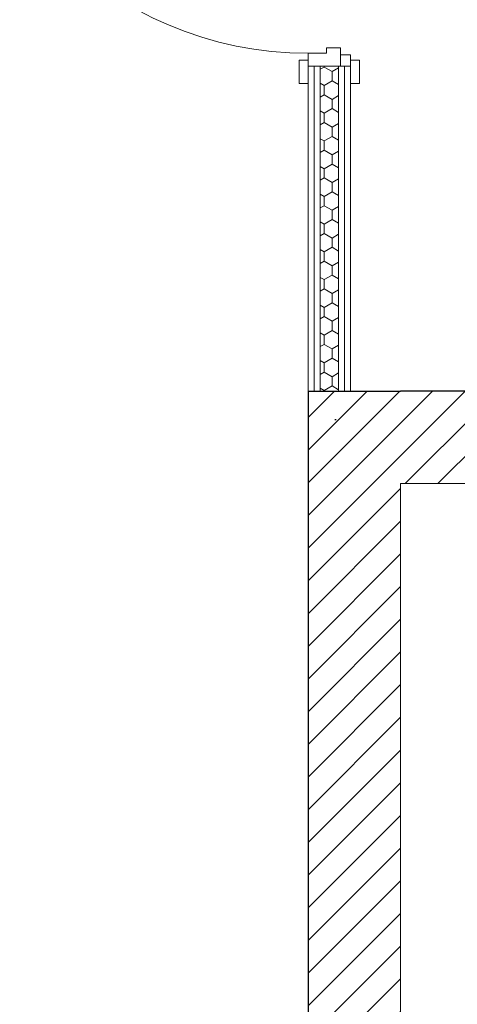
# Model space of a CAD drawing. Header units: millimetres. Extents: x -13157241 to -13144429, y -44179 to -36532.
# Tile 24 of 26: x -13147364 to -13146416, y -42049 to -39918. Entities that reach past the tile are written whole.
import ezdxf

# ---------------------------------------------------------------- set-up
doc = ezdxf.new("R2010")
doc.units = ezdxf.units.MM
doc.header["$MEASUREMENT"] = 0
for name, color, linetype in [('0._RDC (85)_1_0', 7, 'Continuous'), ('0._RDC (85)_1_AAG constr dalles', 7, 'Continuous'), ('0._RDC (85)_1_Portes Archicad', 7, 'Continuous')]:
    doc.layers.add(name, color=color, linetype=linetype)
pattern_1 = [(45, (-12771109.29, 503849.215), (-35.355339, 35.355339), [])]

msp = doc.modelspace()

# ---------------------------------------------------------------- hatches: boundary and pattern name
at = {"layer": '0._RDC (85)_1_0', "linetype": 'Continuous', "lineweight": 0, "true_color": 0x191919}
h = msp.add_hatch(dxfattribs=at)
h.set_pattern_fill('Isolant_styromousse_0001', color=250, style=0, pattern_type=2)
h.set_pattern_definition([(90, (-12771109.288, 503849.215), (-34.6410162, 0), [20, -40]), (90, (-12771126.61, 503879.215), (-34.6410162, 0), [20, -40]), (150, (-12771109.288, 503869.215), (17.320508, 30), [20, -40]), (150, (-12771143.93, 503869.215), (17.320508, 30), [20, -40]), (210, (-12771109.288, 503849.215), (-17.320508, 30), [20, -40]), (210, (-12771143.93, 503849.215), (-17.320508, 30), [20, -40])])
h.paths.add_polyline_path([(-13146713.1, -40722.1), (-13146673.1, -40722.1), (-13146673.1, -40019.1), (-13146713.1, -40019.1)])
h = msp.add_hatch(dxfattribs=at)
h.set_pattern_fill('Brique_1_0001', color=250, style=0, pattern_type=2)
h.set_pattern_definition(pattern_1)
h.paths.add_polyline_path([(-13146539.1, -40722.1), (-13146739.1, -40722.1), (-13146539.1, -40922.1)])
h = msp.add_hatch(dxfattribs=at)
h.set_pattern_fill('Brique_1_0001', color=250, style=0, pattern_type=2)
h.set_pattern_definition(pattern_1)
h.paths.add_polyline_path([(-13146539.1, -40922.1), (-13146739.1, -40722.1), (-13146739.1, -40922.1)])
h = msp.add_hatch(dxfattribs=at)
h.set_pattern_fill('Brique_1_0001', color=250, style=0, pattern_type=2)
h.set_pattern_definition(pattern_1)
h.paths.add_polyline_path([(-13146539.1, -40922.1), (-13144939.1, -40922.1), (-13144939.1, -40722.1), (-13146539.1, -40722.1)])
h = msp.add_hatch(dxfattribs=at)
h.set_pattern_fill('Brique_1_0001', color=250, style=0, pattern_type=2)
h.set_pattern_definition(pattern_1)
h.paths.add_polyline_path([(-13146539.1, -42722.1), (-13146539.1, -40922.1), (-13146739.1, -40922.1), (-13146739.1, -42722.1)])

# ---------------------------------------------------------------- linework, layer by layer
at = {"layer": '0._RDC (85)_1_0', "color": 7, "linetype": 'Continuous', "lineweight": 5}
for p, q in [((-13146739.1, -40019.1), (-13146739.1, -40056.1)), ((-13146726.1, -40019.1), (-13146726.1, -40722.1)), ((-13146713.1, -40019.1), (-13146713.1, -40722.1)), ((-13146673.1, -40019.1), (-13146673.1, -40722.1)), ((-13146660.1, -40019.1), (-13146660.1, -40722.1)), ((-13146647.1, -40019.1), (-13146647.1, -40056.1))]:
    msp.add_line(p, q, dxfattribs=at)
at = {"layer": '0._RDC (85)_1_0', "color": 7, "linetype": 'Continuous', "lineweight": 30}
msp.add_line((-13146681.5, -40783.4), (-13146678, -40783.4), dxfattribs=at)
at = {"layer": '0._RDC (85)_1_0', "color": 7, "linetype": 'Continuous', "lineweight": 5, "flags": 128}
for points in [[(-13146739.1, -40019.1), (-13146739.1, -40722.1)], [(-13146647.1, -40722.1), (-13146647.1, -40019.1)]]:
    msp.add_lwpolyline(points, dxfattribs=at)
at = {"layer": '0._RDC (85)_1_0', "color": 7, "linetype": 'Continuous', "lineweight": 30, "flags": 128}
for points in [[(-13146739.1, -40722.1), (-13146539.1, -40722.1)], [(-13146739.1, -40722.1), (-13146739.1, -42722.1)], [(-13144939.1, -40722.1), (-13146539.1, -40722.1)]]:
    msp.add_lwpolyline(points, dxfattribs=at)
at = {"layer": '0._RDC (85)_1_0', "color": 250, "linetype": 'Continuous', "lineweight": 0, "true_color": 0x191919, "flags": 128}
for points in [[(-13146539.1, -42722.1), (-13146539.1, -40922.1)], [(-13146539.1, -40922.1), (-13144939.1, -40922.1)]]:
    msp.add_lwpolyline(points, dxfattribs=at)
at = {"layer": '0._RDC (85)_1_AAG constr dalles', "color": 250, "linetype": 'Continuous', "lineweight": 0, "true_color": 0x191919, "flags": 128}
for points in [[(-13156731.4, -38722.1), (-13156731.4, -42722.1), (-13146739.1, -42722.1), (-13146739.1, -40722.1), (-13144939.1, -40722.1), (-13144939.1, -38722.1)], [(-13144939.1, -38722.1), (-13144939.1, -40722.1), (-13146739.1, -40722.1), (-13146739.1, -42722.1), (-13151228, -42722.1), (-13151228, -42922.1), (-13153728, -42922.1), (-13153728, -42722.1), (-13156731.4, -42722.1), (-13156731.4, -38722.1)]]:
    msp.add_lwpolyline(points, close=True, dxfattribs=at)
msp.add_lwpolyline([(-13144428.6, -42922.1), (-13144939.1, -42922.1), (-13144939.1, -40922.1), (-13146539.1, -40922.1), (-13146539.1, -42922.1), (-13156731.4, -42922.1), (-13156731.4, -44178.7)], dxfattribs=at)
at = {"layer": '0._RDC (85)_1_Portes Archicad', "color": 250, "linetype": 'Continuous', "lineweight": 0, "true_color": 0x191919}
for p, q in [((-13146669.1, -39979.1), (-13146699.1, -39979.1)), ((-13146699.1, -39979.1), (-13146699.1, -39991.1)), ((-13146669.1, -40019.1), (-13146669.1, -39979.1)), ((-13146699.1, -39991.1), (-13146739.1, -39991.1)), ((-13146739.1, -39991.1), (-13146739.1, -40019.1)), ((-13146669.1, -39994.1), (-13146647.1, -39994.1)), ((-13146669.1, -40019.1), (-13146669.1, -39994.1)), ((-13146647.1, -39994.1), (-13146647.1, -40019.1)), ((-13146758.1, -40056.1), (-13146758.1, -40006.1)), ((-13146758.1, -40006.1), (-13146739.1, -40006.1)), ((-13146739.1, -40006.1), (-13146739.1, -40056.1)), ((-13146739.1, -40019.1), (-13146669.1, -40019.1)), ((-13146647.1, -40019.1), (-13146669.1, -40019.1)), ((-13146647.1, -40056.1), (-13146647.1, -40006.1)), ((-13146647.1, -40006.1), (-13146628.1, -40006.1)), ((-13146628.1, -40006.1), (-13146628.1, -40056.1)), ((-13146739.1, -40056.1), (-13146758.1, -40056.1)), ((-13146628.1, -40056.1), (-13146647.1, -40056.1))]:
    msp.add_line(p, q, dxfattribs=at)
at = {"layer": '0._RDC (85)_1_Portes Archicad', "color": 7, "linetype": 'Continuous', "lineweight": 5}
for p, q in [((-13146739.1, -40019.1), (-13146739.1, -40056.1)), ((-13146739.1, -40019.1), (-13146739.1, -40056.1)), ((-13146647.1, -40019.1), (-13146647.1, -40056.1)), ((-13146647.1, -40019.1), (-13146647.1, -40056.1))]:
    msp.add_line(p, q, dxfattribs=at)
at = {"layer": '0._RDC (85)_1_Portes Archicad', "color": 250, "linetype": 'Continuous', "lineweight": 0, "true_color": 0x191919}
msp.add_arc((-13146739.1, -39217.1), 774, 180, 270, dxfattribs=at)

doc.saveas('drawing.dxf')
